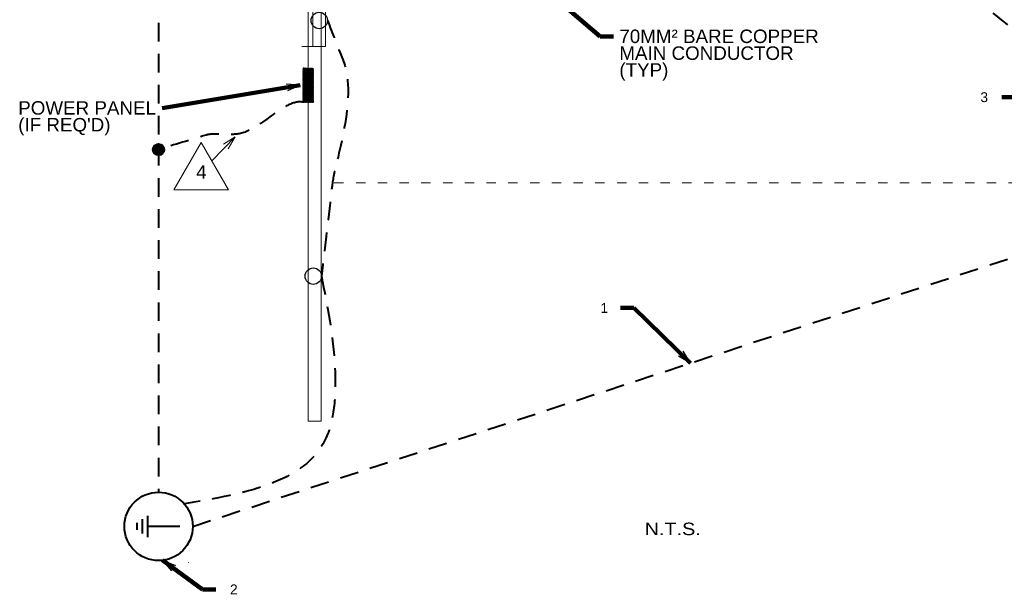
# Model space of a CAD drawing. Header units: inches. Extents: x -8534 to 5423, y -4988 to 1814.
# Tile 22 of 33: x -1966 to -1245, y 370 to 791. Entities that reach past the tile are written whole.
import ezdxf
from ezdxf.enums import TextEntityAlignment as Align

# ---------------------------------------------------------------- set-up
doc = ezdxf.new("R2010")
doc.units = ezdxf.units.IN
doc.header["$LTSCALE"] = 200
doc.header["$MEASUREMENT"] = 0
doc.linetypes.add('DGN Style 2', pattern=[0.113678, 0.068207, -0.045471])
doc.linetypes.add('DGN Style 5', pattern=[0.079575, 0.034104, -0.045471])
for name, color, linetype, lineweight in [('A-FLOR', 30, 'Continuous', 0), ('E-ANNO-TEXT', 7, 'Continuous', 0), ('E-DETL-TEXT', 3, 'Continuous', 0), ('E-GRND-CIRC', 4, 'Continuous', 40), ('E-GRND-REFR', 32, 'Continuous', 40), ('E-POWR-PANL', 4, 'Continuous', 40), ('G-ANNO-DIM', 1, 'Continuous', 0), ('Level 23', 7, 'Continuous', 0), ('Object', 7, 'Continuous', 30), ('SC Text', 7, 'Continuous', 0), ('SE Terminal', 7, 'Continuous', 0), ('Struct Stick Sym', 7, 'Continuous', 0), ('Structural Stiff', 7, 'Continuous', 0)]:
    doc.layers.add(name, color=color, linetype=linetype, lineweight=lineweight)
doc.styles.add("_1 4 1'-0", font='arial.ttf', dxfattribs={"height": 6})
doc.styles.add('Notes', font='arial.ttf', dxfattribs={"height": 0.098425})
doc.styles.add('Notes_0', font='arial.ttf')
doc.styles.add('TEXT', font='romans.shx', dxfattribs={"width": 0.8})
doc.styles.add('Title Block - General', font='arial.ttf', dxfattribs={"height": 0.12})
doc.dimstyles.new('EAST', dxfattribs={"dimtxt": 9.8425, "dimasz": 9.8425, "dimexe": 4.92125, "dimexo": 4.92125, "dimgap": 4.92125, "dimtad": 1, "dimdec": 0, "dimzin": 11, "dimdsep": 46, "dimlunit": 3, "dimtxsty": 'Notes_0', "dimblk": 'TerminatorOpen_0.5', "dimcen": 0.09, "dimclrd": 1, "dimadec": 4, "dimazin": 3, "dimtfac": 1, "dimtdec": 0, "dimtofl": 0, "dimtmove": 0, "dimatfit": 1, "dimldrblk": 'TerminatorOpen_0.5', "dimfxl": 1, "dimfrac": 2, "dimtolj": 1, "dimtzin": 11, "dimlwd": 30, "dimarcsym": 0})

# ---------------------------------------------------------------- blocks, each defined once
blk = doc.blocks.new('GRDROD_3')
at = {"layer": 'E-GRND-REFR', "linetype": 'Continuous'}
for p, q in [((0, 0.0781), (0, -0.0391)), ((0.039, -0.0391), (-0.0391, -0.0391)), ((0.026, -0.0586), (-0.0261, -0.0586)), ((0.013, -0.0781), (-0.013, -0.0781))]:
    blk.add_line(p, q, dxfattribs=at)
blk.add_circle((0, 0), 0.125, dxfattribs=at)
blk = doc.blocks.new('PBSMC_3')
at = {"layer": 'E-POWR-PANL', "linetype": 'Continuous', "extrusion": (0, 0, -1)}
blk.add_solid([(-0.25, 0), (0.25, 0), (-0.25, -0.152), (0.25, -0.152)], dxfattribs=at)
blk = doc.blocks.new('TerminatorOpen_0.5')
at = {"color": 0, "linetype": 'ByBlock', "lineweight": -2}
for q in [(-1, 0.25), (-1, 0), (-1, -0.25)]:
    blk.add_line((0, 0), q, dxfattribs=at)
blk = doc.blocks.new('revsym_2')
at = {"color": 0, "lineweight": -2}
blk.add_line((0.00496, 0), (-0.00496, 0), dxfattribs=at)
blk.add_3dface([(0, 0.00859), (-0.00496, 0), (0.00496, 0)], dxfattribs=at)
at = {"color": 0, "lineweight": -2, "style": 'TEXT', "width": 0.8}
blk.add_attdef('REVNO', text='', height=0.00298, dxfattribs=at).set_placement((0, 0.00264), align=Align.MIDDLE_CENTER)

msp = doc.modelspace()

# ---------------------------------------------------------------- linework, layer by layer
at = {"layer": 'A-FLOR', "linetype": 'DGN Style 5', "lineweight": 13}
msp.add_line((-1235.47, 671.41, 144), (-1742.73, 671.41, 144), dxfattribs=at)
at = {"layer": 'E-DETL-TEXT'}
msp.add_line((-1808.14, 705.07, 161.48), (-1825.41, 687.63, 161.48), dxfattribs=at)
at = {"layer": 'E-DETL-TEXT', "elevation": 161.48, "flags": 128}
msp.add_lwpolyline([(-1813.31, 696.35), (-1808.14, 705.07), (-1816.81, 699.81)], dxfattribs=at)
at = {"layer": 'E-GRND-CIRC', "linetype": 'DGN Style 2'}
for p, q in [((-1864.27, 1402.47, 109.99), (-1864.27, 445.06, 109.99)), ((-1839.27, 420.06, 109.99), (-1075.79, 670.56, 109.99))]:
    msp.add_line(p, q, dxfattribs=at)
at = {"layer": 'E-GRND-CIRC', "linetype": 'Continuous'}
for p, q in [((-1868.37, 695.74, 109.99), (-1864.19, 699.92, 109.99)), ((-1868.36, 696.1, 109.99), (-1864.55, 699.91, 109.99)), ((-1868.35, 695.41, 109.99), (-1863.86, 699.9, 109.99)), ((-1868.31, 696.5, 109.99), (-1864.96, 699.86, 109.99)), ((-1868.3, 695.1, 109.99), (-1863.55, 699.85, 109.99)), ((-1868.24, 694.81, 109.99), (-1863.26, 699.79, 109.99)), ((-1868.21, 696.96, 109.99), (-1865.41, 699.75, 109.99)), ((-1868.16, 694.53, 109.99), (-1862.98, 699.71, 109.99)), ((-1868.07, 694.27, 109.99), (-1862.73, 699.61, 109.99)), ((-1868, 697.53, 109.99), (-1865.98, 699.54, 109.99)), ((-1867.96, 694.03, 109.99), (-1862.48, 699.5, 109.99)), ((-1867.84, 693.8, 109.99), (-1862.25, 699.38, 109.99)), ((-1867.7, 693.58, 109.99), (-1862.03, 699.25, 109.99)), ((-1867.56, 693.37, 109.99), (-1861.82, 699.1, 109.99)), ((-1867.4, 693.17, 109.99), (-1861.62, 698.95, 109.99)), ((-1867.33, 698.55, 109.99), (-1867, 698.88, 109.99)), ((-1867.23, 692.99, 109.99), (-1861.44, 698.78, 109.99)), ((-1867.05, 692.81, 109.99), (-1861.26, 698.6, 109.99)), ((-1866.86, 692.65, 109.99), (-1861.1, 698.41, 109.99)), ((-1866.66, 692.49, 109.99), (-1860.94, 698.21, 109.99)), ((-1866.45, 692.35, 109.99), (-1860.8, 698, 109.99)), ((-1866.23, 692.22, 109.99), (-1860.67, 697.78, 109.99)), ((-1866, 692.1, 109.99), (-1860.55, 697.54, 109.99)), ((-1865.75, 692, 109.99), (-1860.45, 697.3, 109.99)), ((-1865.49, 691.9, 109.99), (-1860.36, 697.03, 109.99)), ((-1865.21, 691.83, 109.99), (-1860.28, 696.75, 109.99)), ((-1864.91, 691.77, 109.99), (-1860.22, 696.46, 109.99)), ((-1864.6, 691.73, 109.99), (-1860.19, 696.14, 109.99)), ((-1864.26, 691.72, 109.99), (-1860.17, 695.8, 109.99)), ((-1863.88, 691.74, 109.99), (-1860.19, 695.43, 109.99)), ((-1863.47, 691.8, 109.99), (-1860.25, 695.02, 109.99)), ((-1862.99, 691.93, 109.99), (-1860.38, 694.54, 109.99)), ((-1862.38, 692.18, 109.99), (-1860.64, 693.92, 109.99))]:
    msp.add_line(p, q, dxfattribs=at)
msp.add_circle((-1864.27, 695.82, 109.99), 4.1, dxfattribs=at)
at = {"layer": 'E-GRND-CIRC', "linetype": 'DGN Style 2'}
for points, knots in [([(-1253.71, 795.5), (-1237.33, 782.61, 26.69), (-1220.95, 769.72, 53.37), (-1204.57, 756.84, 80.06), (-1194.25, 748.72, 96.86), (-1164.99, 736.29, 84.07), (-1144.54, 737.13, 90.01), (-1121.62, 738.07, 96.67), (-1098.7, 739.01, 103.33), (-1075.79, 739.94, 109.99)], [0, 0, 0, 0, 0.428273, 0.428273, 0.428273, 0.697935, 0.697935, 0.697935, 1, 1, 1, 1]), ([(-1740.71, 790.23, 156), (-1736.96, 780.72, 156), (-1733.22, 771.21, 156), (-1729.47, 761.69, 156), (-1718.12, 732.91, 156), (-1735.21, 687.67, 168.37), (-1737.36, 669.21, 156), (-1739.93, 647.19, 141.26), (-1742.5, 625.18, 97.03), (-1745.07, 603.16, 67.54)], [0, 0, 0, 0, 0.130981, 0.130981, 0.130981, 0.527387, 0.527387, 0.527387, 1, 1, 1, 1]), ([(-1758.43, 730.46, 109.99), (-1773.71, 733.05, 107.56), (-1789.55, 708.73, 160.69), (-1807.72, 707.01, 161.42), (-1813.13, 706.5, 161.63), (-1824.92, 707.78, 161.82), (-1829.34, 706.44, 156), (-1840.98, 702.9, 140.66), (-1852.63, 699.36, 125.33), (-1864.27, 695.82, 109.99)], [0, 0, 0, 0, 0.480681, 0.480681, 0.480681, 0.623541, 0.623541, 0.623541, 1, 1, 1, 1])]:
    msp.add_open_spline(points, degree=3, knots=knots, dxfattribs=at)
msp.add_spline([(-1745.07, 603.16, 67.54), (-1735.26, 536.41, 67.54), (-1741.08, 486.29, 67.54), (-1845.38, 436.44, 109.99)], degree=3, dxfattribs=at)
at = {"layer": 'E-POWR-PANL'}
for p, q in [((-1758.43, 747.87, 109.99), (-1750.84, 755.46, 109.99)), ((-1758.43, 748.23, 109.99), (-1751.19, 755.46, 109.99)), ((-1758.43, 748.58, 109.99), (-1751.54, 755.46, 109.99)), ((-1758.43, 748.93, 109.99), (-1751.9, 755.46, 109.99)), ((-1758.43, 749.29, 109.99), (-1752.25, 755.46, 109.99)), ((-1758.43, 749.64, 109.99), (-1752.6, 755.46, 109.99)), ((-1758.43, 749.99, 109.99), (-1752.96, 755.46, 109.99)), ((-1758.43, 750.35, 109.99), (-1753.31, 755.46, 109.99)), ((-1758.43, 750.7, 109.99), (-1753.66, 755.46, 109.99)), ((-1758.43, 751.05, 109.99), (-1754.02, 755.46, 109.99)), ((-1758.43, 751.41, 109.99), (-1754.37, 755.46, 109.99)), ((-1758.43, 751.76, 109.99), (-1754.72, 755.46, 109.99)), ((-1758.43, 752.11, 109.99), (-1755.08, 755.46, 109.99)), ((-1758.43, 752.47, 109.99), (-1755.43, 755.46, 109.99)), ((-1758.43, 752.82, 109.99), (-1755.79, 755.46, 109.99)), ((-1758.43, 753.18, 109.99), (-1756.14, 755.46, 109.99)), ((-1758.43, 753.53, 109.99), (-1756.49, 755.46, 109.99)), ((-1758.43, 753.88, 109.99), (-1756.85, 755.46, 109.99)), ((-1758.43, 754.24, 109.99), (-1757.2, 755.46, 109.99)), ((-1758.43, 754.59, 109.99), (-1757.55, 755.46, 109.99)), ((-1758.43, 754.94, 109.99), (-1757.91, 755.46, 109.99)), ((-1758.43, 755.3, 109.99), (-1758.26, 755.46, 109.99)), ((-1758.43, 747.52, 109.99), (-1750.83, 755.12, 109.99)), ((-1758.43, 747.17, 109.99), (-1750.83, 754.77, 109.99)), ((-1758.43, 746.81, 109.99), (-1750.83, 754.41, 109.99)), ((-1758.43, 746.46, 109.99), (-1750.83, 754.06, 109.99)), ((-1758.43, 746.1, 109.99), (-1750.83, 753.7, 109.99)), ((-1758.43, 745.75, 109.99), (-1750.83, 753.35, 109.99)), ((-1758.43, 745.4, 109.99), (-1750.83, 753, 109.99)), ((-1758.43, 745.04, 109.99), (-1750.83, 752.64, 109.99)), ((-1758.43, 744.69, 109.99), (-1750.83, 752.29, 109.99)), ((-1758.43, 744.34, 109.99), (-1750.83, 751.94, 109.99)), ((-1758.43, 743.98, 109.99), (-1750.83, 751.58, 109.99)), ((-1758.43, 743.63, 109.99), (-1750.83, 751.23, 109.99)), ((-1758.43, 743.28, 109.99), (-1750.83, 750.88, 109.99)), ((-1758.43, 742.92, 109.99), (-1750.83, 750.52, 109.99)), ((-1758.43, 742.57, 109.99), (-1750.83, 750.17, 109.99)), ((-1758.43, 742.22, 109.99), (-1750.83, 749.82, 109.99)), ((-1758.43, 741.86, 109.99), (-1750.83, 749.46, 109.99)), ((-1758.43, 741.51, 109.99), (-1750.83, 749.11, 109.99)), ((-1758.43, 741.15, 109.99), (-1750.83, 748.75, 109.99)), ((-1758.43, 740.8, 109.99), (-1750.83, 748.4, 109.99)), ((-1758.43, 740.45, 109.99), (-1750.83, 748.05, 109.99)), ((-1758.43, 740.09, 109.99), (-1750.83, 747.69, 109.99)), ((-1758.43, 739.74, 109.99), (-1750.83, 747.34, 109.99)), ((-1758.43, 739.39, 109.99), (-1750.83, 746.99, 109.99)), ((-1758.43, 739.03, 109.99), (-1750.83, 746.63, 109.99)), ((-1758.43, 738.68, 109.99), (-1750.83, 746.28, 109.99)), ((-1758.43, 738.33, 109.99), (-1750.83, 745.93, 109.99)), ((-1758.43, 737.97, 109.99), (-1750.83, 745.57, 109.99)), ((-1758.43, 737.62, 109.99), (-1750.83, 745.22, 109.99)), ((-1758.43, 737.27, 109.99), (-1750.83, 744.87, 109.99)), ((-1758.43, 736.91, 109.99), (-1750.83, 744.51, 109.99)), ((-1758.43, 736.56, 109.99), (-1750.83, 744.16, 109.99)), ((-1758.43, 736.2, 109.99), (-1750.83, 743.8, 109.99)), ((-1758.43, 735.85, 109.99), (-1750.83, 743.45, 109.99)), ((-1758.43, 735.5, 109.99), (-1750.83, 743.1, 109.99)), ((-1758.43, 735.14, 109.99), (-1750.83, 742.74, 109.99)), ((-1758.43, 734.79, 109.99), (-1750.83, 742.39, 109.99)), ((-1758.43, 734.44, 109.99), (-1750.83, 742.04, 109.99)), ((-1758.43, 734.08, 109.99), (-1750.83, 741.68, 109.99)), ((-1758.43, 733.73, 109.99), (-1750.83, 741.33, 109.99)), ((-1758.43, 733.38, 109.99), (-1750.83, 740.98, 109.99)), ((-1758.43, 733.02, 109.99), (-1750.83, 740.62, 109.99)), ((-1758.43, 732.67, 109.99), (-1750.83, 740.27, 109.99)), ((-1758.43, 732.32, 109.99), (-1750.83, 739.92, 109.99)), ((-1758.43, 731.96, 109.99), (-1750.83, 739.56, 109.99)), ((-1758.43, 731.61, 109.99), (-1750.83, 739.21, 109.99)), ((-1758.43, 731.26, 109.99), (-1750.83, 738.86, 109.99)), ((-1758.43, 730.9, 109.99), (-1750.83, 738.5, 109.99)), ((-1758.43, 730.55, 109.99), (-1750.83, 738.15, 109.99)), ((-1758.16, 730.46, 109.99), (-1750.83, 737.79, 109.99)), ((-1757.8, 730.46, 109.99), (-1750.83, 737.44, 109.99)), ((-1757.45, 730.46, 109.99), (-1750.83, 737.09, 109.99)), ((-1757.1, 730.46, 109.99), (-1750.83, 736.73, 109.99)), ((-1756.74, 730.46, 109.99), (-1750.83, 736.38, 109.99)), ((-1756.39, 730.46, 109.99), (-1750.83, 736.03, 109.99)), ((-1756.04, 730.46, 109.99), (-1750.83, 735.67, 109.99)), ((-1755.68, 730.46, 109.99), (-1750.83, 735.32, 109.99)), ((-1755.33, 730.46, 109.99), (-1750.83, 734.97, 109.99)), ((-1754.98, 730.46, 109.99), (-1750.83, 734.61, 109.99)), ((-1754.62, 730.46, 109.99), (-1750.83, 734.26, 109.99)), ((-1754.27, 730.46, 109.99), (-1750.83, 733.91, 109.99)), ((-1753.92, 730.46, 109.99), (-1750.83, 733.55, 109.99)), ((-1753.56, 730.46, 109.99), (-1750.83, 733.2, 109.99)), ((-1753.21, 730.46, 109.99), (-1750.83, 732.84, 109.99)), ((-1752.85, 730.46, 109.99), (-1750.83, 732.49, 109.99)), ((-1752.5, 730.46, 109.99), (-1750.83, 732.14, 109.99)), ((-1752.15, 730.46, 109.99), (-1750.83, 731.78, 109.99)), ((-1751.79, 730.46, 109.99), (-1750.83, 731.43, 109.99)), ((-1751.44, 730.46, 109.99), (-1750.83, 731.08, 109.99)), ((-1751.09, 730.46, 109.99), (-1750.83, 730.72, 109.99))]:
    msp.add_line(p, q, dxfattribs=at)
at = {"layer": 'G-ANNO-DIM'}
msp.add_line((-1842.33, 393.65, -454.06), (-1842.33, 393.5, -454.06), dxfattribs=at)
at = {"layer": 'Level 23', "color": 2, "linetype": 'Continuous', "lineweight": 0, "extrusion": (-1, 7.51067e-16, 1.97361e-16), "elevation": 1754.71, "flags": 128}
msp.add_lwpolyline([(-807.16, 0), (-497.16, 0), (-497.16, 10.67), (-771.16, 137), (-771.16, 117.33), (-807.16, 117.33), (-807.16, 0)], close=True, dxfattribs=at)
at = {"layer": 'Level 23', "color": 2, "linetype": 'Continuous', "lineweight": 0, "elevation": 117.33, "flags": 128}
msp.add_lwpolyline([(-1754.71, 807.16), (-1754.71, 771.16), (-1745.38, 771.16), (-1745.38, 799.16), (-1745.38, 807.16), (-1754.71, 807.16)], close=True, dxfattribs=at)
at = {"layer": 'Level 23', "color": 2, "linetype": 'Continuous', "lineweight": 0, "extrusion": (-1, 7.57919e-16, 1.99161e-16), "elevation": 1745.38, "flags": 128}
msp.add_lwpolyline([(-807.16, 0), (-807.16, 117.33), (-799.16, 117.33), (-771.16, 117.33), (-771.16, 137), (-497.16, 10.67), (-497.16, 0), (-807.16, 0)], close=True, dxfattribs=at)
at = {"layer": 'Level 23', "color": 2, "linetype": 'Continuous', "lineweight": 0}
for points in [[(-1754.71, 497.16), (-1754.71, 807.16), (-1745.38, 807.16), (-1745.38, 497.16)], [(-1754.71, 771.16, 137), (-1754.71, 497.16, 10.67), (-1745.38, 497.16, 10.67), (-1745.38, 771.16, 137)], [(-1754.71, 497.16, 10.67), (-1754.71, 497.16), (-1745.38, 497.16), (-1745.38, 497.16, 10.67)]]:
    msp.add_3dface(points, dxfattribs=at)
at = {"layer": 'Object', "color": 4, "linetype": 'Continuous', "lineweight": 30}
for centre in [(-1746.71, 790.23, 157.33), (-1751.07, 603.16, 67.54)]:
    msp.add_circle(centre, 6, dxfattribs=at)
at = {"layer": 'SE Terminal', "color": 4, "linetype": 'Continuous', "lineweight": 30}
for p, q in [((-1746.71, 790.23, 157.33), (-1746.71, 790.23, 173.33)), ((-1751.07, 603.16, 67.54), (-1751.07, 603.16, 83.54))]:
    msp.add_line(p, q, dxfattribs=at)
at = {"layer": 'Struct Stick Sym', "color": 4, "linetype": 'Continuous', "lineweight": 0}
for points in [[(-1745.38, 771.16, 145), (-1745.38, 771.16, 137), (-1754.71, 771.16, 137), (-1754.71, 771.16, 145)], [(-1754.71, 771.16, 145), (-1754.71, 771.16, 137), (-1754.71, 497.16, 10.67), (-1754.71, 497.16, 18.67)], [(-1754.71, 771.16, 145), (-1754.71, 497.16, 18.67), (-1745.38, 497.16, 18.67), (-1745.38, 771.16, 145)], [(-1754.71, 771.16, 137), (-1745.38, 771.16, 137), (-1745.38, 497.16, 10.67), (-1754.71, 497.16, 10.67)], [(-1745.38, 497.16, 18.67), (-1745.38, 497.16, 10.67), (-1745.38, 771.16, 137), (-1745.38, 771.16, 145)], [(-1754.71, 497.16, 18.67), (-1754.71, 497.16, 10.67), (-1745.38, 497.16, 10.67), (-1745.38, 497.16, 18.67)]]:
    msp.add_3dface(points, dxfattribs=at)
at = {"layer": 'Structural Stiff', "color": 4, "linetype": 'Continuous', "lineweight": 0, "elevation": 157.33, "flags": 128}
msp.add_lwpolyline([(-1742.04, 1043.16), (-1751.38, 1043.16), (-1751.38, 771.16), (-1742.04, 771.16), (-1742.04, 1043.16), (-1742.04, 1043.16)], close=True, dxfattribs=at)
at = {"layer": 'Structural Stiff', "color": 4, "linetype": 'Continuous', "lineweight": 0, "extrusion": (1, 0, 0), "elevation": -1742.04, "flags": 128}
msp.add_lwpolyline([(1043.16, 117.33), (1043.16, 157.33), (771.16, 157.33), (771.16, 117.33), (1043.16, 117.33), (1043.16, 117.33)], close=True, dxfattribs=at)
at = {"layer": 'Structural Stiff', "color": 4, "linetype": 'Continuous', "lineweight": 0}
msp.add_3dface([(-1751.38, 771.16, 157.33), (-1759.38, 771.16, 117.33), (-1742.04, 771.16, 117.33), (-1742.04, 771.16, 157.33)], dxfattribs=at)

# ---------------------------------------------------------------- block references
at = {"layer": 'E-DETL-TEXT', "xscale": 4031.496062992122, "yscale": 4031.496062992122, "zscale": 4031.496062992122}
msp.add_blockref('revsym_2', (-1833.11, 666.33, -363.89), dxfattribs=at)
at = {"layer": 'E-GRND-REFR', "linetype": 'Continuous', "xscale": 200, "yscale": 200, "zscale": 200, "rotation": 270}
msp.add_blockref('GRDROD_3', (-1864.27, 420.06, 109.99), dxfattribs=at)
at = {"layer": 'E-POWR-PANL', "linetype": 'Continuous', "xscale": 50, "yscale": 50, "zscale": 50, "rotation": 90}
msp.add_blockref('PBSMC_3', (-1758.43, 742.96, 109.99), dxfattribs=at)

# ---------------------------------------------------------------- texts
at = {"layer": 'E-ANNO-TEXT', "color": 7, "linetype": 'Continuous', "insert": (-1508.55, 422.79, -1327.42), "char_height": 9.1541, "attachment_point": 1, "line_spacing_factor": 0.8, "style": "_1 4 1'-0"}
msp.add_mtext('\\H1x;\\W1.13383;N.T.S.', dxfattribs=at)
at = {"layer": 'E-DETL-TEXT', "insert": (-1527.09, 783.58, 144), "char_height": 9.8425, "width": 157.2547, "attachment_point": 1, "line_spacing_factor": 0.75, "style": 'Notes'}
msp.add_mtext('70MM² BARE COPPER\\PMAIN CONDUCTOR \\P(TYP)\\P', dxfattribs=at)
at = {"layer": 'E-DETL-TEXT', "attachment_point": 1, "line_spacing_factor": 0.75, "style": 'Notes'}
for s, insert, char_height in [("POWER PANEL\\P(IF REQ'D)", (-1966.99, 731.19, 109.99), 9.8425), ('4', (-1836.77, 684.29, 161.48), 9.84)]:
    msp.add_mtext(s, dxfattribs=dict(at, insert=insert, char_height=char_height))
at = {"layer": 'SC Text', "linetype": 'Continuous', "char_height": 7.2, "attachment_point": 1, "line_spacing_factor": 0.6, "style": 'Title Block - General'}
for s, insert in [('3', (-1262.87, 737.71, 77.56)), ('1', (-1540.9, 583.51, 109.99)), ('2', (-1811.99, 377.55, 109.99))]:
    msp.add_mtext(s, dxfattribs=dict(at, insert=insert))

# ---------------------------------------------------------------- meshes
at = {"layer": 'Level 23', "color": 2, "linetype": 'Continuous', "lineweight": 0}
mesh = msp.add_polyface(dxfattribs=at)
corners = [(-1745.38, 771.16, 117.33), (-1754.71, 771.16, 117.33), (-1754.71, 771.16, 137), (-1745.38, 771.16, 137), (-1745.38, 807.16, 117.33), (-1754.71, 807.16, 117.33), (-1754.71, 807.16, 137), (-1745.38, 807.16, 137)]
mesh.append_faces([[corners[k] for k in face] for face in [(0, 3, 2, 1), (5, 6, 7, 4), (0, 4, 7, 3), (3, 7, 6, 2), (2, 6, 5, 1), (1, 5, 4, 0)]], dxfattribs={"color": 2})

# ---------------------------------------------------------------- leaders
at = {"layer": 'E-DETL-TEXT', "annotation_type": 0, "has_hookline": 1}
for points, hookline_direction, text_width in [([(-1577.54, 809.73, 144), (-1541.2, 778.49, 144), (-1531.36, 778.49, 144)], 0, 145.11), ([(-1760.67, 742.91, 109.99), (-1861.68, 726.1, 109.99)], 1, 99.3)]:
    msp.add_leader(points, dimstyle='EAST', override={"dimtad": 0, "dimclrd": 0, "dimlwd": 65534}, dxfattribs=dict(at, hookline_direction=hookline_direction, text_width=text_width))
at = {"layer": 'SC Text', "color": 1, "linetype": 'Continuous', "lineweight": 30, "annotation_type": 0, "has_hookline": 1}
for points, hookline_direction, text_width in [([(-1206.1, 758.04, 77.56), (-1237.24, 734.06, 77.56), (-1247.09, 734.06, 77.56)], 1, 4.71), ([(-1475.09, 539.55, 109.99), (-1516.43, 579.92, 109.99), (-1526.27, 579.92, 109.99)], 1, 2.65), ([(-1861.37, 395.23, 109.99), (-1832.13, 373.97, 109.99), (-1822.29, 373.97, 109.99)], 0, 4.77)]:
    msp.add_leader(points, dimstyle='EAST', override={"dimgap": -4.92125, "dimtad": 0, "dimclrd": 0, "dimlwd": 65534}, dxfattribs=dict(at, hookline_direction=hookline_direction, text_width=text_width))

doc.saveas('drawing.dxf')
